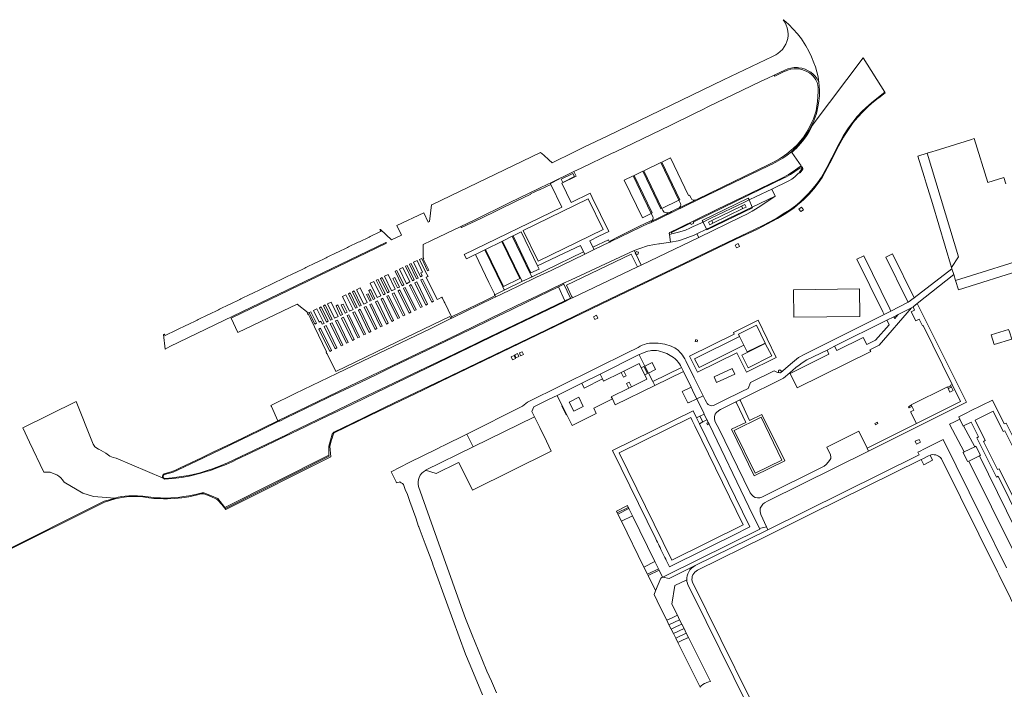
# Model space of a CAD drawing. Extents: x 146402 to 164798, y 455483 to 464134.
# Tile 42 of 256: x 151762 to 152259, y 461754 to 462092. Entities that reach past the tile are written whole.
import ezdxf

# ---------------------------------------------------------------- set-up
doc = ezdxf.new("R2010")
doc.units = 0
doc.header["$LTSCALE"] = 0.2
for name, color, linetype, lineweight in [('B-XX-VH-ONVERHARD-GV', 252, 'CONTINUOUS', 18), ('B-XX-VH-VERHARDING_GESLOTEN-GV', 252, 'CONTINUOUS', 18), ('B-XX-VH-VERHARDING_HALFVERHARDING-GV', 252, 'CONTINUOUS', 18), ('B-XX-VH-VERHARDING_OPEN-GV', 252, 'CONTINUOUS', 18)]:
    doc.layers.add(name, color=color, linetype=linetype, lineweight=lineweight)

msp = doc.modelspace()

# ---------------------------------------------------------------- linework, layer by layer
at = {"layer": 'B-XX-VH-ONVERHARD-GV'}
msp.add_lwpolyline([(152082.365, 461818.382), (152071.001, 461841.533), (152065.454, 461838.81), (152076.819, 461815.659)], close=True, dxfattribs=at)
at = {"layer": 'B-XX-VH-VERHARDING_GESLOTEN-GV'}
for points in [[(152171.585, 462022.076), (152174.628, 462028.159), (152176.104, 462030.794), (152177.581, 462033.43), (152179.981, 462037.16), (152182.143, 462040.089), (152184.463, 462042.895), (152186.935, 462045.57), (152188.716, 462047.254), (152191.81, 462050.055), (152198.308, 462055.24), (152187.448, 462072.539), (152162.128, 462039.015), (152161.911, 462038.541), (152161.089, 462036.854), (152159.956, 462035.018), (152158.822, 462033.181), (152157.417, 462031.333), (152156.012, 462029.485), (152154.8, 462028.17), (152153.588, 462026.854), (152152.794, 462026.108), (152151.444, 462024.869), (152156.214, 462018.124), (152155.641, 462017.65), (152156.057, 462017.679), (152156.503, 462017.528), (152156.848, 462017.207), (152157.031, 462016.772), (152157.019, 462016.301), (152155.664, 462014.478), (152155.3, 462014.846), (152155.253, 462014.78), (152154.358, 462013.778), (152152.985, 462012.498), (152151.484, 462011.372), (152149.872, 462010.411), (152141.295, 462006.372), (152143.044, 462002.766), (152135.28, 461997.513), (152132.278, 461995.747), (152131.423, 461995.212), (152128.665, 461993.642), (152125.814, 461992.249), (152104.482, 461981.938), (152079.951, 461970.106), (152075.402, 461967.912), (152073.569, 461967.096), (152040.686, 461951.386), (152039.948, 461951.087), (152036.66, 461949.43), (152004.774, 461934.104), (151925.205, 461895.721), (151914.45, 461890.601), (151905.51, 461886.254), (151895.577, 461881.522), (151885.922, 461876.835), (151878.392, 461873.244), (151871.264, 461869.925), (151868.998, 461868.774), (151865.935, 461867.388), (151860.998, 461865.487), (151858.062, 461864.432), (151855.972, 461863.856), (151853.151, 461862.978), (151851.151, 461862.468), (151849.334, 461861.926), (151847.277, 461861.511), (151843.548, 461860.899), (151839.21, 461860.319), (151836.945, 461860.17), (151834.93, 461859.987), (151834.702, 461860.089), (151834.247, 461860.448), (151810.503, 461870.503), (151808.978, 461870.955), (151807.353, 461871.529), (151805.211, 461873.143), (151802.875, 461874.419), (151801.722, 461875.136), (151801.654, 461875.172), (151799.791, 461876.308), (151799.704, 461876.364), (151799.227, 461877.15), (151798.951, 461877.686), (151798.575, 461878.535), (151790.341, 461899.239), (151763.368, 461885.924), (151766.734, 461878.636), (151773.933, 461863.445), (151777.21, 461863.463), (151779.272, 461862.742), (151780.492, 461862.219), (151781.618, 461861.518), (151782.627, 461860.656), (151783.495, 461859.653), (151784.202, 461858.531), (151793.71, 461852.956), (151798.999, 461851.193), (151809.85, 461850.486), (151811.567, 461850.83), (151813.284, 461851.174), (151815.093, 461851.38), (151816.902, 461851.586), (151818.649, 461851.596), (151821.302, 461851.514), (151823.954, 461851.431), (151825.518, 461851.231), (151829.158, 461850.806), (151831.233, 461850.581), (151832.84, 461850.512), (151836.286, 461850.48), (151838.126, 461850.516), (151841.745, 461850.791), (151844.444, 461851.17), (151847.144, 461851.549), (151850.537, 461852.282), (151853.93, 461853.015), (151854.787, 461853.086), (151858.555, 461851.59), (151861.785, 461850.154), (151865.384, 461845.676), (151917.844, 461872.032), (151917.77, 461876.599), (151919.565, 461882.702), (151920.346, 461883.743), (151929.367, 461888.128), (151951.86, 461898.94), (151975.196, 461910.119), (152027.568, 461935.372), (152050.348, 461946.372), (152093.416, 461967.097), (152114.95, 461977.46), (152136.483, 461987.822), (152140.268, 461989.848), (152144.054, 461991.875), (152147.122, 461993.824), (152150.189, 461995.772), (152153.238, 461997.949), (152155.629, 461999.975), (152157.114, 462001.386), (152159.811, 462004.094), (152162.16, 462006.754), (152164.358, 462009.542), (152166.427, 462012.408), (152169.006, 462017.242)], [(152156.556, 462067.269), (152154.886, 462067.584), (152154.265, 462067.631), (152152.625, 462067.616), (152150.999, 462067.401), (152149.411, 462066.991), (152147.885, 462066.39), (152142.523, 462063.881), (152142.839, 462063.29), (152147.244, 462065.44), (152148.578, 462066.056), (152149.761, 462066.491), (152150.984, 462066.795), (152152.432, 462067.02), (152153.897, 462067.046), (152155.059, 462066.923), (152156.442, 462066.671), (152157.775, 462066.226), (152159.031, 462065.596), (152160.292, 462064.927), (152161.414, 462064.108), (152162.407, 462063.136), (152163.25, 462062.033), (152163.576, 462061.499), (152164.153, 462060.172), (152164.541, 462058.779), (152164.733, 462057.345), (152164.727, 462055.899), (152164.697, 462055.568), (152164.565, 462052.998), (152164.339, 462050.573), (152164.086, 462048.209), (152163.634, 462045.875), (152163.206, 462044.278), (152162.332, 462041.75), (152161.6, 462040.137), (152159.595, 462036.262), (152158.831, 462034.795), (152157.401, 462032.639), (152155.815, 462030.611), (152154.077, 462028.712), (152152.196, 462026.954), (152151.046, 462025.883), (152148.931, 462024.162), (152147.775, 462023.32), (152145.202, 462021.626), (152142.525, 462020.103), (152139.754, 462018.756), (152103.843, 462001.288), (152102.937, 462000.844), (152094.377, 461996.768), (152093.479, 461996.325), (152090.75, 461995.01), (152089.844, 461994.562), (152080.408, 461990.035), (152080.266, 461990.305), (152074.637, 461987.546), (152063.869, 461982.269), (152059.85, 461980.3), (152059.977, 461979.868), (152060.045, 461979.816), (152079.663, 461989.344), (152079.74, 461989.185), (152104.035, 462000.923), (152139.582, 462018.097), (152140.048, 462018.252), (152141.833, 462019.095), (152143.102, 462019.779), (152144.575, 462020.543), (152146.9, 462021.929), (152149.117, 462023.483), (152151.212, 462025.197), (152152.286, 462026.149), (152154.325, 462028.126), (152156.22, 462030.241), (152157.961, 462032.484), (152159.54, 462034.844), (152160.248, 462036.058), (152161.578, 462038.634), (152162.728, 462041.295), (152163.691, 462044.029), (152163.988, 462045.073), (152164.629, 462047.83), (152165.074, 462050.626), (152165.32, 462053.446), (152165.367, 462056.277), (152165.09, 462060.238), (152164.917, 462060.62), (152164.16, 462061.986), (152163.235, 462063.243), (152162.157, 462064.373), (152160.943, 462065.355), (152159.729, 462066.065), (152158.178, 462066.76)], [(152156.848, 462017.207), (152156.503, 462017.528), (152156.057, 462017.679), (152155.641, 462017.65), (152152.109, 462015.164), (152149.814, 462013.74), (152147.454, 462012.427), (152144.361, 462010.851), (152113.663, 461996.062), (152094.368, 461986.67), (152089.803, 461984.513), (152089.609, 461983.854), (152089.66, 461983.448), (152090.935, 461983.74), (152090.667, 461984.492), (152100.294, 461989.066), (152100.633, 461988.474), (152101.904, 461989.081), (152101.588, 461989.673), (152117.178, 461997.175), (152147.924, 462012.165), (152148.364, 462012.387), (152150.71, 462013.703), (152152.951, 462015.189), (152155.475, 462016.884), (152155.528, 462016.933), (152155.904, 462017.124), (152156.325, 462017.123), (152156.376, 462017.089), (152156.547, 462016.837), (152156.53, 462016.533), (152155.3, 462014.846), (152155.664, 462014.478), (152157.019, 462016.301), (152157.031, 462016.772)], [(152023.689, 462006.578), (152008.879, 461999.329), (151991.113, 461990.707), (151984.357, 461987.462), (151984.699, 461986.88), (151994.432, 461991.537), (152011.951, 462000.004), (152019.708, 462003.78), (152019.647, 462003.898), (152023.978, 462005.985), (152024.027, 462005.883), (152029.782, 462008.684), (152029.445, 462009.376), (152028.707, 462009.023)], [(152135.255, 461999.035), (152143.044, 462002.766), (152141.295, 462006.372), (152133.508, 462002.648), (152129.828, 462000.888), (152131.407, 461997.191)], [(152106.628, 461989.708), (152108.423, 461986.084), (152110.567, 461987.12), (152119.854, 461991.609), (152126.516, 461994.881), (152128.953, 461996.032), (152131.407, 461997.191), (152129.828, 462000.888), (152127.201, 461999.627), (152110.847, 461991.778), (152108.8, 461990.774)], [(152126.775, 461996.464), (152111.638, 461989.096), (152109.997, 461988.298), (152109.335, 461989.667), (152111.017, 461990.481), (152126.103, 461997.779), (152127.721, 461998.561), (152128.365, 461997.239)], [(152111.017, 461990.481), (152111.638, 461989.096), (152126.775, 461996.464), (152126.103, 461997.779)], [(152089.66, 461983.448), (152090.16, 461979.509), (152094.018, 461980.268), (152095.776, 461980.809), (152099.007, 461981.87), (152102.17, 461983.119), (152103.419, 461983.673), (152103.454, 461983.69), (152108.423, 461986.084), (152106.628, 461989.708), (152101.653, 461987.451), (152101.324, 461987.285), (152099.933, 461986.553), (152097.748, 461985.654), (152094.961, 461984.713), (152090.935, 461983.74)], [(152051.622, 461975.805), (152059.472, 461979.553), (152058.883, 461980.734), (152051.058, 461976.956)], [(152046.898, 461973.547), (152046.344, 461974.68), (152026.985, 461965.334), (152020.407, 461962.139), (152015.251, 461959.636), (152006.652, 461955.46), (152001.552, 461953.028), (152002.045, 461951.999), (152008.809, 461955.238), (152013.65, 461957.546), (152022.614, 461961.821), (152029.955, 461965.322)], [(152074.116, 461974.52), (152072.88, 461974.902), (152072.51, 461973.937), (152072.415, 461973.689), (152072.664, 461973.616), (152073.74, 461973.3)], [(152233.121, 461963.307), (152232.12, 461966.162), (152213.236, 461951.449), (152213.224, 461951.44), (152210.112, 461949.292), (152201.456, 461944.738), (152197.973, 461943.079), (152157.635, 461922.913), (152155.051, 461921.455), (152154.811, 461921.319), (152150.829, 461918.062), (152145.717, 461913.591), (152144.197, 461913.728), (152142.589, 461914.719), (152130.608, 461908.781), (152129.356, 461905.798), (152126.256, 461904.265), (152116.967, 461899.668), (152112.62, 461897.48), (152111.842, 461897.184), (152110.952, 461896.998), (152109.89, 461897.32), (152109.161, 461897.74), (152108.766, 461898.16), (152108.334, 461898.753), (152107.668, 461899.975), (152106.683, 461901.966), (152103.462, 461900.443), (152106.964, 461893.267), (152107.161, 461892.863), (152107.183, 461892.818), (152108.602, 461889.91), (152108.636, 461889.841), (152108.87, 461889.361), (152109.268, 461888.545), (152109.653, 461887.757), (152129.702, 461846.072), (152135.044, 461835.14), (152138.616, 461835.956), (152135.764, 461842.219), (152135.515, 461843.63), (152135.533, 461845.337), (152136.065, 461846.401), (152136.762, 461847.337), (152137.643, 461847.998), (152139.515, 461849.063), (152190.154, 461874.119), (152189.41, 461875.636), (152185.216, 461884.189), (152169.172, 461876.164), (152170.902, 461872.234), (152171.084, 461871.03), (152171.03, 461870.384), (152170.481, 461869.396), (152169.74, 461868.504), (152168.766, 461867.392), (152167.695, 461866.472), (152136.364, 461850.888), (152135.307, 461850.615), (152134.142, 461850.508), (152133.001, 461850.734), (152132.062, 461851.198), (152131.207, 461852.006), (152130.351, 461853.171), (152114.366, 461885.809), (152113.094, 461888.208), (152112.605, 461889.407), (152112.36, 461890.656), (152112.433, 461891.586), (152112.8, 461892.737), (152113.241, 461893.496), (152114.513, 461894.597), (152115.492, 461895.185), (152120.9, 461897.882), (152123.244, 461899.051), (152125.227, 461900.04), (152126.261, 461900.555), (152147.202, 461910.997), (152150.383, 461913.642), (152153.526, 461916.284), (152155.064, 461917.53), (152156.724, 461918.678), (152159.044, 461920.12), (152169.209, 461925.133), (152173.021, 461927.055), (152199.392, 461940.189), (152202.916, 461941.904), (152205.147, 461943.021), (152211.764, 461946.379), (152212.621, 461946.725), (152212.665, 461946.998), (152214.681, 461948.576)], [(151895.978, 461890.759), (151910.544, 461897.84), (151918.13, 461901.448), (151930.727, 461907.415), (151933.899, 461908.938), (151941.741, 461912.696), (151950.491, 461916.962), (151953.007, 461918.172), (151964.279, 461923.577), (151988.796, 461935.34), (151991.372, 461936.567), (152003.054, 461942.235), (152009.74, 461945.428), (152018.431, 461949.663), (152033.694, 461957.002), (152036.411, 461958.309), (152036.156, 461958.816), (152023.162, 461952.527), (152012.689, 461947.524), (151977.47, 461930.404), (151962.703, 461923.4), (151949.826, 461917.125), (151932.815, 461909.036), (151892.152, 461889.408), (151868.634, 461878.055), (151859.357, 461873.642), (151853.547, 461870.769), (151842.853, 461865.627), (151840.82, 461864.71), (151838.728, 461863.938), (151834.781, 461862.611), (151834.335, 461862.41), (151834.005, 461862.049), (151833.845, 461861.587), (151833.881, 461861.099), (151833.939, 461860.94), (151834.247, 461860.448), (151834.702, 461860.089), (151834.93, 461859.987), (151836.945, 461860.17), (151839.21, 461860.319), (151843.548, 461860.899), (151847.277, 461861.511), (151849.334, 461861.926), (151851.151, 461862.468), (151853.151, 461862.978), (151855.972, 461863.856), (151858.062, 461864.432), (151860.998, 461865.487), (151865.935, 461867.388), (151868.998, 461868.774), (151871.264, 461869.925), (151878.392, 461873.244), (151885.922, 461876.835), (151895.577, 461881.522), (151905.51, 461886.254), (151914.45, 461890.601), (151925.205, 461895.721), (152004.774, 461934.104), (152036.66, 461949.43), (152039.948, 461951.087), (152039.78, 461951.377), (152036.962, 461949.991), (151994.554, 461929.607), (151994.528, 461929.662), (151992.093, 461928.422), (151976.878, 461921.066), (151956.355, 461911.253), (151953.918, 461910.086), (151934.17, 461900.612), (151915.873, 461891.742), (151899.342, 461883.799), (151896.385, 461882.406), (151883.253, 461876.053), (151866.636, 461868.231), (151862.682, 461866.555), (151858.665, 461865.038), (151856.949, 461864.473), (151852.827, 461863.265), (151848.652, 461862.25), (151845.739, 461861.65), (151841.129, 461860.946), (151838.764, 461860.659), (151835.178, 461860.365), (151834.938, 461860.383), (151834.537, 461860.565), (151834.255, 461860.904), (151834.15, 461861.331), (151834.242, 461861.762), (151834.513, 461862.11), (151834.908, 461862.304), (151839.182, 461863.604), (151841.727, 461864.692), (151850.979, 461869.053), (151862.919, 461874.759), (151883.084, 461884.617), (151892.987, 461889.381), (151893.021, 461889.31)], [(152134.484, 461940.251), (152130.333, 461938.197), (152121.939, 461933.995), (152122.384, 461933.106), (152099.867, 461921.96), (152103.862, 461913.886), (152123.644, 461923.731), (152128.555, 461913.963), (152143.566, 461921.376)], [(152102.383, 461920.751), (152125.002, 461932.006), (152124.444, 461933.123), (152133.547, 461937.612), (152138.022, 461928.65), (152128.919, 461924.161), (152127.22, 461927.564), (152104.602, 461916.299)], [(152125.002, 461932.006), (152102.383, 461920.751), (152104.602, 461916.299), (152127.22, 461927.564)], [(152103.697, 461929.262), (152103.856, 461930.191), (152102.91, 461930.397), (152102.697, 461929.432)], [(152138.031, 461928.503), (152141.296, 461922.144), (152129.422, 461916.229), (152126.227, 461922.557)], [(152129.422, 461916.229), (152141.296, 461922.144), (152138.031, 461928.503), (152126.227, 461922.557)], [(152065.268, 461913.793), (152066.443, 461911.451), (152067.867, 461912.158), (152066.692, 461914.5)], [(152077.185, 461912.561), (152078.534, 461913.238), (152076.737, 461916.823), (152075.387, 461916.146)], [(152146.117, 461914.354), (152146.02, 461914.72), (152145.753, 461914.989), (152145.387, 461915.087), (152145.021, 461914.989), (152144.754, 461914.72), (152144.657, 461914.354), (152144.757, 461913.989), (152145.026, 461913.722), (152145.393, 461913.627), (152145.758, 461913.728), (152146.023, 461913.999)], [(152069.219, 461905.981), (152070.556, 461906.639), (152069.382, 461908.981), (152068.045, 461908.323)], [(152041.362, 461894.229), (152046.221, 461896.628), (152043.919, 461901.291), (152039.06, 461898.891)], [(152037.646, 461892.41), (152037.825, 461892.498), (152035.601, 461896.988), (152035.422, 461896.899)], [(152084.513, 461826.373), (152084.954, 461825.476), (152085.394, 461824.578), (152087.375, 461820.543), (152087.813, 461819.652), (152088.037, 461819.196), (152089.708, 461815.791), (152125.288, 461833.413), (152126.609, 461834.067), (152130.284, 461835.887), (152104.819, 461887.973), (152103.303, 461890.868), (152101.614, 461894.482), (152060.911, 461874.454), (152082.75, 461829.964), (152083.191, 461829.066), (152083.632, 461828.169), (152084.072, 461827.271)], [(152090.847, 461819.145), (152126.946, 461837.023), (152102.553, 461886.915), (152101.105, 461889.666), (152100.429, 461891.113), (152064.256, 461873.314)], [(152090.847, 461819.145), (152064.256, 461873.314), (152100.429, 461891.113), (152101.105, 461889.666), (152102.553, 461886.915), (152126.946, 461837.023)], [(152104.819, 461887.973), (152106.6, 461888.885), (152105.091, 461891.766), (152103.303, 461890.868)], [(152122.409, 461884.607), (152132.95, 461863.047), (152146.412, 461869.609), (152135.925, 461891.207)], [(152236.172, 461890.297), (152233.544, 461888.975), (152230.94, 461887.666), (152238.444, 461873.73), (152243.691, 461876.342), (152238.071, 461886.831), (152237.935, 461886.763)], [(152220.46, 461871.811), (152217.482, 461870.319), (152216.712, 461869.941), (152218.018, 461867.255), (152222.475, 461869.503), (152221.154, 461872.114)], [(152266.119, 461824.196), (152268.781, 461825.512), (152246.052, 461871.767), (152240.732, 461869.12), (152263.531, 461822.916)], [(152098.455, 461810.292), (152098.599, 461811.171), (152098.936, 461812.291), (152099.381, 461813.23), (152100.019, 461814.229), (152100.777, 461815.059), (152101.74, 461815.842), (152102.684, 461816.379), (152089.521, 461809.8), (152086.302, 461810.549), (152086.222, 461810.525), (152085.328, 461810.111), (152082.69, 461803.699), (152081.884, 461801.742), (152085.011, 461795.451), (152088.322, 461788.791), (152091.049, 461790.071), (152093.703, 461791.316), (152090.851, 461796.997), (152092.387, 461806.301), (152098.457, 461809.283)], [(152093.276, 461785.59), (152095.938, 461786.841), (152094.807, 461789.073), (152089.445, 461786.557), (152090.587, 461784.33)], [(152098.145, 461782.354), (152097.073, 461784.612), (152091.707, 461782.091), (152092.816, 461779.853)], [(152105.746, 461755.665), (152106.562, 461756.347), (152107.428, 461756.899), (152107.459, 461756.919), (152108.457, 461757.401), (152109.5, 461757.777), (152110.318, 461757.939), (152099.311, 461780.14), (152096.628, 461778.881), (152093.953, 461777.625), (152105.198, 461755.06)]]:
    msp.add_lwpolyline(points, close=True, dxfattribs=at)
for points in [[(151751.967, 461822.188), (151804.598, 461848.426), (151809.949, 461850.098), (151813.346, 461850.778), (151816.926, 461851.186), (151820.387, 461851.207), (151823.919, 461851.032), (151827.035, 461850.634), (151829.586, 461850.302), (151831.203, 461850.182), (151834.441, 461850.043), (151836.32, 461850.028), (151839.97, 461850.205), (151841.788, 461850.393), (151843.605, 461850.581), (151847.214, 461851.155), (151850.786, 461851.926), (151853.44, 461852.653), (151854.589, 461852.595), (151855.219, 461852.447), (151858.185, 461851.212), (151858.204, 461851.205), (151858.21, 461851.202), (151861.2, 461849.958), (151861.67, 461849.573), (151863.752, 461847.126), (151865.833, 461844.678), (151918.871, 461871.238), (151918.233, 461876.566), (151919.197, 461879.76), (151919.296, 461880.089), (151920, 461882.422), (151920.521, 461883.383), (151938.562, 461892.153), (151965.505, 461905.007), (151965.622, 461905.104), (151974.077, 461909.2), (152004.961, 461924.011), (152096.081, 461968.012), (152123.505, 461981.184), (152133.706, 461985.978), (152134.102, 461986.169), (152139.226, 461988.761), (152144.256, 461991.529), (152148.387, 461994.096), (152152.439, 461996.784), (152154.529, 461998.482), (152155.896, 461999.677), (152157.628, 462001.244), (152160.139, 462003.786), (152162.505, 462006.465), (152164.717, 462009.272), (152166.768, 462012.198), (152171.94, 462021.892), (152174.982, 462027.972), (152177.524, 462032.546), (152178.325, 462033.905), (152180.309, 462036.931), (152182.458, 462039.843), (152184.764, 462042.632), (152187.22, 462045.289), (152189.82, 462047.807), (152191.709, 462049.472), (152195.045, 462052.254), (152195.304, 462052.36), (152198.481, 462054.966), (152198.308, 462055.24), (152191.81, 462050.055), (152188.716, 462047.254), (152186.935, 462045.57), (152184.463, 462042.895), (152182.143, 462040.089), (152179.981, 462037.16), (152177.581, 462033.43), (152176.104, 462030.794), (152174.628, 462028.159), (152171.585, 462022.076), (152169.006, 462017.242), (152166.427, 462012.408), (152164.358, 462009.542), (152162.16, 462006.754), (152159.811, 462004.094), (152157.114, 462001.386), (152155.629, 461999.975), (152153.238, 461997.949), (152150.189, 461995.772), (152147.122, 461993.824), (152144.054, 461991.875), (152140.268, 461989.848), (152136.483, 461987.822), (152114.95, 461977.46), (152093.416, 461967.097), (152050.348, 461946.372), (152027.568, 461935.372), (151975.196, 461910.119), (151951.86, 461898.94), (151929.367, 461888.128), (151920.346, 461883.743), (151919.565, 461882.702), (151917.77, 461876.599), (151917.844, 461872.032), (151918.052, 461871.673), (151865.601, 461845.24), (151865.384, 461845.676), (151861.785, 461850.154), (151858.555, 461851.59), (151854.787, 461853.086), (151853.93, 461853.015), (151850.537, 461852.282), (151847.144, 461851.549), (151844.444, 461851.17), (151841.745, 461850.791), (151838.126, 461850.516), (151836.286, 461850.48), (151832.84, 461850.512), (151831.233, 461850.581), (151829.158, 461850.806), (151825.518, 461851.231), (151823.954, 461851.431), (151821.302, 461851.514), (151818.649, 461851.596), (151816.902, 461851.586), (151815.093, 461851.38), (151813.284, 461851.174), (151811.567, 461850.83), (151809.85, 461850.486), (151807.164, 461849.647), (151804.479, 461848.808), (151797.042, 461845.178), (151789.606, 461841.548), (151764.946, 461829.106), (151747.807, 461820.564)], [(152002.432, 461752.203), (151999.805, 461758.021), (151997.605, 461763.106), (151993.119, 461773.84), (151990.115, 461781.27), (151986.806, 461789.643), (151983.675, 461798.086), (151972.376, 461830.205), (151963.135, 461856.215), (151962.903, 461857.389), (151962.869, 461858.586), (151963.034, 461859.771), (151963.394, 461860.913), (151963.939, 461861.979), (151964.654, 461862.939), (151965.518, 461863.767), (151966.507, 461864.441), (151966.639, 461864.513), (151990.646, 461876.273), (151987.432, 461882.761), (151975.572, 461876.885), (151974.662, 461876.434), (151972.499, 461875.346), (151972.436, 461875.344), (151958.358, 461868.341), (151949.268, 461863.718), (151951.804, 461858.577), (151951.756, 461858.55), (151951.96, 461858.148), (151953.28, 461858.549), (151953.57, 461858.571), (151953.72, 461858.51), (151954.374, 461858.134), (151955.027, 461857.759), (151955.402, 461857.332), (151956.408, 461854.8), (151957.419, 461852.257), (151957.612, 461851.715), (151958.75, 461848.639), (151961.625, 461840.463), (151963.108, 461836.063), (151963.16, 461835.926), (151963.88, 461834.029), (151966.38, 461827.447), (151969.903, 461818.051), (151970.678, 461815.983), (151970.853, 461815.524), (151971.035, 461815.16), (151977.222, 461797.903), (151986.813, 461771.68), (151989.072, 461766.145), (151995.413, 461751.189)], [(152259.756, 461815.317), (152247.406, 461840.215), (152227.771, 461879.956), (152218.035, 461875.128), (152216.111, 461874.19), (152214.963, 461873.602), (152215.636, 461872.296), (152139.284, 461834.492), (152102.684, 461816.379), (152101.74, 461815.842), (152100.777, 461815.059), (152100.019, 461814.229), (152099.381, 461813.23), (152098.936, 461812.291), (152098.599, 461811.171), (152098.455, 461810.292), (152098.457, 461809.283), (152098.522, 461808.417), (152098.712, 461807.515), (152098.998, 461806.688), (152101.099, 461802.446), (152157.204, 461689.151)], [(152129.974, 461750.097), (152101.254, 461808.008), (152101.15, 461808.476), (152101.048, 461809.318), (152101.07, 461810.136), (152101.218, 461810.944), (152101.525, 461811.728), (152101.98, 461812.456), (152102.514, 461813.07), (152103.173, 461813.616), (152103.889, 461814.011), (152137.987, 461830.908), (152141.005, 461832.393), (152160.249, 461841.94), (152161.541, 461842.595), (152216.712, 461869.941), (152217.482, 461870.319), (152220.46, 461871.811), (152221.154, 461872.114), (152221.718, 461872.266), (152222.609, 461872.395), (152223.322, 461872.347), (152224.148, 461872.217), (152224.78, 461871.974), (152225.444, 461871.65), (152225.93, 461871.277), (152226.368, 461870.888), (152226.74, 461870.467), (152226.935, 461870.24), (152227.142, 461869.863), (152255.15, 461813.261), (152255.805, 461811.956), (152285.044, 461752.847)]]:
    msp.add_lwpolyline(points, dxfattribs=at)
at = {"layer": 'B-XX-VH-VERHARDING_HALFVERHARDING-GV'}
for points in [[(152152.379, 461941.739), (152185.706, 461942.132), (152185.548, 461955.943), (152152.324, 461955.551)], [(152127.22, 461927.564), (152128.919, 461924.161), (152138.022, 461928.65), (152133.547, 461937.612), (152124.444, 461933.123), (152125.002, 461932.006)], [(152070.556, 461906.639), (152078.256, 461910.425), (152077.185, 461912.561), (152075.387, 461916.146), (152074.314, 461918.286), (152066.692, 461914.5), (152067.867, 461912.158), (152066.443, 461911.451), (152065.268, 461913.793), (152056.461, 461909.418), (152055.901, 461910.549), (152046.627, 461905.954), (152045.418, 461908.394), (152032.996, 461902.246), (152035.601, 461896.988), (152037.825, 461892.498), (152040.507, 461887.085), (152052.779, 461893.165), (152051.47, 461895.801), (152060.876, 461900.473), (152060.318, 461901.604), (152069.219, 461905.981), (152068.045, 461908.323), (152069.382, 461908.981)], [(152112.166, 461911.551), (152113.485, 461908.707), (152122.621, 461912.947), (152121.302, 461915.791)], [(152230.436, 461905.707), (152231.759, 461906.438), (152231.436, 461907.111), (152230.098, 461906.422)], [(152041.362, 461894.229), (152039.06, 461898.891), (152043.919, 461901.291), (152046.221, 461896.628)], [(152210.571, 461895.984), (152211.922, 461896.659), (152211.632, 461897.258), (152210.279, 461896.562)], [(152305.137, 461766.288), (152314.176, 461770.735), (152265.102, 461869.813), (152266.007, 461870.244), (152258.98, 461884.395), (152258.055, 461883.962), (152252.956, 461894.222), (152243.935, 461889.738), (152249.033, 461879.451), (152248.172, 461879.038), (152255.197, 461864.857), (152256.089, 461865.27)], [(152193.607, 461887.453), (152194.904, 461888.128), (152194.601, 461888.758), (152193.265, 461888.111)], [(152240.732, 461869.12), (152246.052, 461871.767), (152246.669, 461872.074), (152244.333, 461876.661), (152243.691, 461876.342), (152238.444, 461873.73), (152237.802, 461873.411), (152240.138, 461868.824)], [(152086.302, 461810.549), (152089.521, 461809.8), (152102.684, 461816.379), (152139.284, 461834.492), (152138.616, 461835.956), (152135.044, 461835.14), (152135.256, 461834.698), (152088.658, 461811.655)]]:
    msp.add_lwpolyline(points, close=True, dxfattribs=at)
at = {"layer": 'B-XX-VH-VERHARDING_OPEN-GV'}
for points in [[(152163.292, 462068.07), (152162.523, 462070.069), (152161.384, 462072.987), (152160.06, 462075.827), (152158.558, 462078.577), (152156.884, 462081.225), (152156.276, 462082.102), (152154.28, 462084.65), (152152.13, 462087.069), (152149.835, 462089.352), (152147.403, 462091.488), (152147.04, 462091.785), (152147.906, 462090.486), (152148.599, 462089.087), (152149.107, 462087.611), (152149.423, 462086.082), (152149.541, 462084.525), (152149.532, 462083.891), (152149.335, 462082.346), (152148.942, 462080.839), (152148.359, 462079.395), (152147.596, 462078.038), (152146.666, 462076.789), (152145.583, 462075.669), (152144.366, 462074.698), (152143.34, 462074.055), (152141.672, 462073.17), (152117.033, 462061.373), (152058.525, 462033.278), (152046.452, 462027.408), (152045.21, 462026.804), (152037.437, 462023.012), (152036.34, 462022.477), (152035.482, 462022.058), (152032.454, 462020.581), (152030.467, 462019.612), (152028.849, 462021.089), (152026.273, 462023.432), (152025.475, 462024.157), (152024.662, 462024.841), (151970.05, 461998.594), (151969.597, 461998.346), (151968.543, 461989.926), (151967.975, 461989.631), (151965.683, 461994.428), (151952.164, 461987.909), (151954.411, 461983.127), (151949.354, 461980.653), (151943.959, 461985.999), (151943.625, 461985.859), (151943.65, 461985.787), (151944.007, 461984.974), (151943.483, 461984.721), (151938.602, 461982.368), (151938.079, 461982.113), (151933.198, 461979.761), (151932.685, 461979.548), (151927.794, 461977.154), (151927.271, 461976.899), (151922.39, 461974.547), (151921.867, 461974.292), (151916.986, 461971.94), (151916.463, 461971.685), (151911.582, 461969.332), (151911.058, 461969.077), (151906.178, 461966.725), (151905.654, 461966.47), (151900.774, 461964.118), (151900.25, 461963.863), (151895.37, 461961.511), (151894.846, 461961.256), (151889.966, 461958.904), (151889.152, 461958.508), (151884.272, 461956.156), (151883.748, 461955.901), (151878.868, 461953.549), (151878.344, 461953.294), (151873.464, 461950.941), (151872.94, 461950.686), (151868.06, 461948.334), (151867.536, 461948.079), (151862.656, 461945.727), (151862.132, 461945.472), (151857.251, 461943.12), (151856.728, 461942.865), (151851.847, 461940.512), (151851.324, 461940.257), (151846.443, 461937.905), (151845.92, 461937.65), (151841.039, 461935.298), (151840.516, 461935.043), (151835.635, 461932.691), (151835.149, 461932.456), (151834.791, 461933.191), (151834.423, 461933.012), (151835.205, 461925.62), (151837.575, 461926.871), (151946.641, 461979.461), (151946.87, 461979.011), (151868.448, 461941.197), (151871.931, 461933.979), (151901.772, 461948.277), (151907.322, 461943.854), (151907.076, 461943.549), (151907.157, 461943.321), (151907.272, 461943), (151907.605, 461943.114), (151908.585, 461941.073), (151916.658, 461924.266), (151916.394, 461924.074), (151916.588, 461923.546), (151916.701, 461923.6), (151916.909, 461923.18), (151921.3, 461914.348), (151956.808, 461931.422), (151978.86, 461942.103), (151979.4, 461941.006), (151979.849, 461941.225), (151979.662, 461941.832), (151976.265, 461948.923), (151976.006, 461949.464), (151975.151, 461951.249), (151974.908, 461951.757), (151974.431, 461951.563), (151973.333, 461951.01), (151972.472, 461950.572), (151967.003, 461961.825), (151967.864, 461962.263), (151966.613, 461964.648), (151963.612, 461970.852), (151964.655, 461971.336), (151967.656, 461965.133), (151968.203, 461965.386), (151965.455, 461971.077), (151965.704, 461971.229), (151965.493, 461971.649), (151965.448, 461971.627), (151965.431, 461976.662), (151965.421, 461978.366), (151969.635, 461980.39), (151984.357, 461987.462), (151991.113, 461990.707), (152008.879, 461999.329), (152023.689, 462006.578), (152028.707, 462009.023), (152029.445, 462009.376), (152041.503, 462015.135), (152045.152, 462016.878), (152060.437, 462024.249), (152062.409, 462025.2), (152089.956, 462038.484), (152102.737, 462044.695), (152106.516, 462046.532), (152109.01, 462047.744), (152126.21, 462055.986), (152136.35, 462060.893), (152138.956, 462062.155), (152142.523, 462063.881), (152147.885, 462066.39), (152149.411, 462066.991), (152150.999, 462067.401), (152152.625, 462067.616), (152154.265, 462067.631), (152154.886, 462067.584), (152156.556, 462067.269), (152158.178, 462066.76), (152159.729, 462066.065), (152160.943, 462065.355), (152162.157, 462064.373), (152163.235, 462063.243), (152164.16, 462061.986), (152164.917, 462060.62), (152165.09, 462060.238), (152164.686, 462062.891), (152164.085, 462065.507)], [(152113.663, 461996.062), (152144.361, 462010.851), (152147.454, 462012.427), (152149.814, 462013.74), (152152.109, 462015.164), (152155.641, 462017.65), (152156.214, 462018.124), (152151.444, 462024.869), (152151.212, 462025.197), (152149.117, 462023.483), (152146.9, 462021.929), (152144.575, 462020.543), (152143.102, 462019.779), (152141.833, 462019.095), (152140.048, 462018.252), (152139.582, 462018.097), (152104.035, 462000.923), (152079.74, 461989.185), (152079.663, 461989.344), (152060.045, 461979.816), (152059.977, 461979.868), (152059.602, 461979.634), (152059.472, 461979.553), (152051.622, 461975.805), (152047.297, 461973.741), (152046.898, 461973.547), (152029.955, 461965.322), (152022.614, 461961.821), (152013.65, 461957.546), (152008.809, 461955.238), (152002.045, 461951.999), (152000.505, 461951.262), (151979.849, 461941.225), (151979.4, 461941.006), (151969.279, 461936.076), (151939.033, 461921.475), (151921.797, 461913.251), (151900.876, 461903.166), (151888.576, 461897.194), (151888.798, 461896.72), (151892.152, 461889.408), (151932.815, 461909.036), (151949.826, 461917.125), (151962.703, 461923.4), (151977.47, 461930.404), (152012.689, 461947.524), (152023.162, 461952.527), (152036.156, 461958.816), (152040.084, 461960.565), (152062.129, 461970.845), (152071.882, 461975.287), (152074.782, 461976.434), (152078.631, 461977.653), (152082.213, 461978.452), (152084.314, 461978.711), (152084.681, 461978.688), (152090.16, 461979.509), (152089.66, 461983.448), (152089.609, 461983.854), (152089.803, 461984.513), (152094.368, 461986.67)], [(152094.481, 462000.746), (152095.22, 461999.112), (152095.392, 461998.455), (152095.293, 461997.77), (152094.936, 461997.176), (152094.377, 461996.768), (152102.937, 462000.844), (152102.26, 462000.689), (152101.573, 462000.8), (152101.286, 462000.973), (152100.978, 462001.159), (152100.561, 462001.715), (152099.79, 462003.293), (152099.327, 462003.091), (152090.242, 462022.047), (152085.848, 462019.934), (152094.971, 462000.955)], [(152231.949, 461966.737), (152235.605, 461972.172), (152219.774, 462024.382), (152215.047, 462022.911), (152218.156, 462012.764), (152219.235, 462009.243), (152222.374, 461998.997)], [(152085.871, 461996.597), (152094.481, 462000.746), (152085.382, 462019.709), (152076.769, 462015.567)], [(152133.508, 462002.648), (152141.295, 462006.372), (152149.872, 462010.411), (152151.484, 462011.372), (152152.985, 462012.498), (152154.358, 462013.778), (152155.253, 462014.78), (152155.3, 462014.846), (152156.53, 462016.533), (152156.547, 462016.837), (152156.376, 462017.089), (152156.325, 462017.123), (152155.904, 462017.124), (152155.528, 462016.933), (152155.475, 462016.884), (152152.951, 462015.189), (152150.71, 462013.703), (152148.364, 462012.387), (152147.924, 462012.165), (152117.178, 461997.175), (152101.588, 461989.673), (152101.904, 461989.081), (152100.633, 461988.474), (152100.294, 461989.066), (152090.667, 461984.492), (152090.935, 461983.74), (152094.961, 461984.713), (152097.748, 461985.654), (152099.933, 461986.553), (152101.324, 461987.285), (152101.653, 461987.451), (152106.628, 461989.708), (152106.269, 461990.433), (152129.474, 462001.718), (152129.828, 462000.888)], [(151991.367, 461973.216), (151991.736, 461973.394), (151996.52, 461975.739), (151996.878, 461975.931), (152005.142, 461979.926), (152005.494, 461980.116), (152010.39, 461982.511), (152010.753, 461982.681), (152014.876, 461984.687), (152023.18, 461967.559), (152036.521, 461973.992), (152044.744, 461977.953), (152046.344, 461974.68), (152046.898, 461973.547), (152047.297, 461973.741), (152051.622, 461975.805), (152051.058, 461976.956), (152049.443, 461980.258), (152053.99, 461982.505), (152059.076, 461984.936), (152050.71, 462002.05), (152049.655, 462004.233), (152040.025, 461999.568), (152035.323, 462009.252), (152042.634, 462012.818), (152041.797, 462014.533), (152041.503, 462015.135), (152029.445, 462009.376), (152029.782, 462008.684), (152035.339, 461997.266), (151986.133, 461973.273), (151987.217, 461971.214)], [(152035.855, 462009.734), (152035.072, 462011.371), (152040.995, 462014.255), (152041.778, 462012.617)], [(152080.491, 461994.018), (152071.354, 462012.962), (152066.862, 462010.809), (152075.996, 461991.856), (152080.131, 461993.852)], [(152080.491, 461994.018), (152081.243, 461992.434), (152081.43, 461991.757), (152081.333, 461991.061), (152080.974, 461990.456), (152080.408, 461990.035), (152089.844, 461994.562), (152088.918, 461994.277), (152087.951, 461994.344), (152087.073, 461994.755), (152086.403, 461995.456), (152085.871, 461996.597), (152085.411, 461996.385), (152076.291, 462015.337), (152071.819, 462013.186), (152080.958, 461994.269), (152080.668, 461994.101)], [(152029.627, 462009.212), (152029.575, 462009.334), (152034.095, 462011.557), (152034.147, 462011.435)], [(152125.814, 461992.249), (152128.665, 461993.642), (152131.423, 461995.212), (152132.278, 461995.747), (152135.28, 461997.513), (152143.044, 462002.766), (152135.255, 461999.035), (152131.407, 461997.191), (152131.575, 461996.798), (152108.592, 461985.742), (152108.423, 461986.084), (152103.454, 461983.69), (152103.419, 461983.673), (152104.482, 461981.938)], [(152023.431, 461970.01), (152015.933, 461985.498), (152048.701, 462001.398), (152056.222, 461985.929)], [(152129.828, 462000.888), (152129.474, 462001.718), (152106.269, 461990.433), (152106.628, 461989.708), (152108.8, 461990.774), (152110.847, 461991.778), (152127.201, 461999.627)], [(152108.423, 461986.084), (152108.592, 461985.742), (152131.575, 461996.798), (152131.407, 461997.191), (152128.953, 461996.032), (152126.516, 461994.881), (152119.854, 461991.609), (152110.567, 461987.12)], [(152155.783, 461996.848), (152154.984, 461996.224), (152155.988, 461994.94), (152156.775, 461995.555), (152157.275, 461995.946), (152156.271, 461997.23)], [(152015.251, 461959.636), (152020.407, 461962.139), (152020.123, 461962.372), (152019.437, 461963.813), (152010.39, 461982.511), (152005.494, 461980.116), (152014.545, 461961.401), (152015.122, 461960.227)], [(152010.753, 461982.681), (152019.817, 461963.999), (152023.934, 461966.003), (152023.18, 461967.559), (152014.876, 461984.687)], [(152005.978, 461957.247), (152014.2, 461961.224), (152005.142, 461979.926), (151996.878, 461975.931)], [(152123.572, 461976.633), (152125.035, 461977.382), (152124.292, 461978.832), (152122.83, 461978.084)], [(152001.351, 461953.448), (152001.552, 461953.028), (152006.652, 461955.46), (152006.17, 461955.877), (152005.581, 461957.061), (151996.52, 461975.739), (151991.736, 461973.394), (151998.565, 461959.259)], [(152072.664, 461973.616), (152072.415, 461973.689), (152072.51, 461973.937), (152071.882, 461975.287), (152062.129, 461970.845), (152040.084, 461960.565), (152036.156, 461958.816), (152036.411, 461958.309), (152039.78, 461951.377), (152039.948, 461951.087), (152040.686, 461951.386), (152040.249, 461952.289), (152037.685, 461957.789), (152070.416, 461973.579), (152073.069, 461968.08), (152073.569, 461967.096), (152075.402, 461967.912)], [(152197.973, 461943.079), (152201.456, 461944.738), (152200.86, 461945.942), (152187.693, 461972.605), (152184.308, 461970.921), (152197.33, 461944.432)], [(152210.112, 461949.292), (152213.224, 461951.44), (152202.206, 461973.748), (152198.892, 461972.05), (152209.532, 461950.455)], [(152276.317, 461968.291), (152276.297, 461968.302), (152274.833, 461972.978), (152234.047, 461960.257), (152235.47, 461955.568), (152268.712, 461965.965)], [(151960.924, 461960.506), (151959.985, 461960.066), (151956.451, 461967.417), (151957.39, 461967.856)], [(151962.823, 461961.407), (151961.973, 461961.014), (151958.467, 461968.402), (151959.317, 461968.795)], [(151960.568, 461969.45), (151962.311, 461970.33), (151965.137, 461964.465), (151964.215, 461964.052), (151964.931, 461962.531), (151964.041, 461962.114)], [(151945.93, 461962.334), (151947.748, 461963.205), (151951.257, 461955.889), (151949.439, 461955.018)], [(151955.663, 461957.975), (151954.795, 461957.551), (151951.281, 461964.899), (151952.15, 461965.323)], [(151958.742, 461959.479), (151956.933, 461958.607), (151953.39, 461965.94), (151955.199, 461966.813)], [(151938.713, 461958.863), (151940.516, 461959.728), (151944.068, 461952.42), (151942.266, 461951.556)], [(151941.764, 461960.317), (151942.634, 461960.781), (151946.209, 461953.489), (151945.338, 461953.025)], [(151943.812, 461961.295), (151944.678, 461961.713), (151948.219, 461954.419), (151947.353, 461954.001)], [(151953.393, 461956.906), (151952.516, 461956.462), (151950.183, 461961.252), (151951.059, 461961.696)], [(151958.549, 461957.769), (151959.41, 461958.207), (151964.879, 461946.954), (151964.018, 461946.516)], [(151961.278, 461959.058), (151962.139, 461959.496), (151967.608, 461948.243), (151966.747, 461947.805)], [(151964.28, 461960.521), (151965.141, 461960.959), (151970.61, 461949.706), (151969.749, 461949.268)], [(152036.411, 461958.309), (152033.694, 461957.002), (152036.962, 461949.991), (152039.78, 461951.377)], [(151924.648, 461952.1), (151926.46, 461952.981), (151930.045, 461945.639), (151928.234, 461944.758)], [(151927.713, 461953.557), (151928.6, 461953.984), (151932.142, 461946.66), (151931.256, 461946.233)], [(151929.741, 461954.517), (151930.616, 461954.955), (151934.15, 461947.652), (151933.274, 461947.214)], [(151931.846, 461955.582), (151933.632, 461956.438), (151937.178, 461949.104), (151935.393, 461948.248)], [(151939.241, 461950.158), (151938.42, 461949.722), (151936.772, 461953.134), (151937.594, 461953.57)], [(151941.013, 461951.043), (151940.158, 461950.561), (151937.926, 461955.147), (151938.782, 461955.63)], [(151953.464, 461941.442), (151952.603, 461941.004), (151947.134, 461952.257), (151947.995, 461952.695)], [(151956.173, 461942.743), (151955.312, 461942.305), (151949.843, 461953.558), (151950.704, 461953.996)], [(151959.171, 461944.199), (151958.31, 461943.761), (151952.841, 461955.014), (151953.702, 461955.452)], [(151956.406, 461956.739), (151961.875, 461945.486), (151961.014, 461945.048), (151955.545, 461956.301)], [(151979.849, 461941.225), (152000.505, 461951.262), (152002.045, 461951.999), (152001.552, 461953.028), (152001.351, 461953.448), (152001.371, 461952.664), (152001.237, 461952.298), (151996.91, 461950.199), (151979.662, 461941.832)], [(151915.089, 461947.472), (151915.966, 461947.89), (151919.488, 461940.593), (151918.61, 461940.175)], [(151917.203, 461948.478), (151919.004, 461949.291), (151922.53, 461941.983), (151920.73, 461941.171)], [(151924.653, 461943.045), (151923.771, 461942.633), (151921.468, 461947.456), (151922.35, 461947.868)], [(151926.984, 461944.179), (151926.102, 461943.793), (151924.112, 461947.89), (151924.994, 461948.276)], [(151944.771, 461937.2), (151943.901, 461936.787), (151938.414, 461948.068), (151939.284, 461948.482)], [(151947.771, 461938.69), (151946.882, 461938.234), (151941.425, 461949.47), (151942.314, 461949.926)], [(151950.469, 461940.004), (151949.608, 461939.566), (151944.139, 461950.819), (151945, 461951.257)], [(152214.316, 461888.022), (152189.41, 461875.636), (152190.154, 461874.119), (152237.595, 461897.826), (152239.3, 461898.679), (152239.645, 461898.849), (152214.681, 461948.576), (152212.665, 461946.998), (152213.287, 461945.3), (152211.704, 461944.442), (152213.979, 461939.863), (152215.657, 461940.67), (152217.405, 461937.339), (152217.698, 461937.486), (152232.387, 461907.788), (152236.546, 461899.115)], [(151911.615, 461938.645), (151910.694, 461938.203), (151907.873, 461944.031), (151908.794, 461944.473)], [(151915.386, 461938.593), (151914.505, 461938.157), (151913.762, 461939.665), (151912.865, 461939.201), (151910.039, 461945.066), (151911.813, 461945.881)], [(151913.071, 461946.484), (151913.93, 461946.912), (151917.47, 461939.621), (151916.611, 461939.194)], [(151933.327, 461931.699), (151932.428, 461931.26), (151926.979, 461942.531), (151927.877, 461942.97)], [(151936.304, 461933.155), (151935.412, 461932.748), (151929.985, 461944.008), (151930.878, 461944.416)], [(151939.042, 461934.447), (151938.154, 461934.038), (151932.712, 461945.311), (151933.599, 461945.719)], [(151942.032, 461935.915), (151941.167, 461935.491), (151935.719, 461946.745), (151936.584, 461947.17)], [(152052.037, 461940.496), (152053.512, 461941.184), (152052.828, 461942.652), (152051.352, 461941.964)], [(152211.764, 461946.379), (152205.147, 461943.021), (152203.403, 461941.061), (152202.916, 461941.904), (152199.392, 461940.189), (152200.458, 461938.044), (152200.566, 461937.848), (152193.647, 461930.131), (152189.203, 461927.93), (152187.49, 461931.468), (152174.109, 461924.91), (152173.021, 461927.055), (152169.209, 461925.133), (152170.15, 461923.073), (152150.6, 461913.234), (152154.076, 461906.067), (152191.215, 461924.406), (152190.793, 461925.276), (152195.541, 461927.562)], [(151921.855, 461926.177), (151920.961, 461925.745), (151915.527, 461937.023), (151916.421, 461937.454)], [(151924.864, 461927.629), (151924.003, 461927.206), (151918.544, 461938.488), (151919.406, 461938.911)], [(151927.6, 461928.957), (151926.676, 461928.615), (151921.241, 461939.81), (151922.164, 461940.152)], [(151930.6, 461930.39), (151929.728, 461929.973), (151924.265, 461941.233), (151925.137, 461941.65)], [(151919.129, 461924.876), (151918.264, 461924.44), (151912.794, 461935.683), (151913.658, 461936.12)], [(152253.517, 461927.913), (152262.378, 461930.624), (152261.207, 461934.345), (152260.834, 461935.569), (152251.977, 461932.868)], [(152021.595, 461891.434), (152020.286, 461894.107), (152021.315, 461896.444), (152029.047, 461900.291), (152032.996, 461902.246), (152045.418, 461908.394), (152054.68, 461913.012), (152074.402, 461922.845), (152074.455, 461922.741), (152075.636, 461923.334), (152076.658, 461923.799), (152077.708, 461924.197), (152078.781, 461924.527), (152079.873, 461924.787), (152080.666, 461924.912), (152081.467, 461924.965), (152082.27, 461924.946), (152083.068, 461924.854), (152084.153, 461924.651), (152085.226, 461924.395), (152086.285, 461924.085), (152087.327, 461923.723), (152088.35, 461923.31), (152089.24, 461922.894), (152090.106, 461922.429), (152090.944, 461921.917), (152091.752, 461921.358), (152092.528, 461920.755), (152093.098, 461920.243), (152093.621, 461919.685), (152094.095, 461919.083), (152094.692, 461918.197), (152095.234, 461917.276), (152095.718, 461916.324), (152096.685, 461914.326), (152100.555, 461906.396), (152102.039, 461903.355), (152103.462, 461900.443), (152106.683, 461901.966), (152102.177, 461911.119), (152097.924, 461919.752), (152097.409, 461920.725), (152096.839, 461921.667), (152096.216, 461922.574), (152095.544, 461923.44), (152094.823, 461924.267), (152094.26, 461924.829), (152093.654, 461925.344), (152093.009, 461925.809), (152092.328, 461926.22), (152091.617, 461926.576), (152090.571, 461927.018), (152089.505, 461927.409), (152088.421, 461927.748), (152087.322, 461928.034), (152086.211, 461928.268), (152085.078, 461928.45), (152083.937, 461928.578), (152082.791, 461928.651), (152081.643, 461928.67), (152080.496, 461928.634), (152079.609, 461928.553), (152078.731, 461928.409), (152077.865, 461928.202), (152077.017, 461927.933), (152075.93, 461927.512), (152074.868, 461927.032), (152073.833, 461926.495), (152072.83, 461925.902), (152068.967, 461923.991), (152018.037, 461898.793), (152015.552, 461896.745), (151987.432, 461882.761), (151990.646, 461876.273)], [(152012.232, 461921.189), (152013.706, 461921.839), (152013.052, 461923.322), (152011.578, 461922.671)], [(152014.597, 461922.162), (152016.072, 461922.827), (152015.406, 461924.304), (152013.932, 461923.639)], [(152055.901, 461910.549), (152056.461, 461909.418), (152065.268, 461913.793), (152066.692, 461914.5), (152074.314, 461918.286), (152075.387, 461916.146), (152076.737, 461916.823), (152078.534, 461913.238), (152077.185, 461912.561), (152078.256, 461910.425), (152070.556, 461906.639), (152069.219, 461905.981), (152060.318, 461901.604), (152060.876, 461900.473), (152062.362, 461897.461), (152082.239, 461907.28), (152081.271, 461909.202), (152079.124, 461913.467), (152077.325, 461917.039), (152074.455, 461922.741), (152074.402, 461922.845), (152054.68, 461913.012)], [(152010.509, 461920.204), (152011.989, 461920.891), (152011.307, 461922.361), (152009.827, 461921.674)], [(152077.325, 461917.039), (152079.124, 461913.467), (152082.697, 461915.265), (152080.898, 461918.838)], [(152055.901, 461910.549), (152054.68, 461913.012), (152045.418, 461908.394), (152046.627, 461905.954)], [(152081.271, 461909.202), (152082.239, 461907.28), (152082.267, 461907.224), (152096.685, 461914.326), (152095.718, 461916.324)], [(152214.316, 461888.022), (152236.546, 461899.115), (152232.387, 461907.788), (152231.495, 461907.338), (152232.784, 461904.712), (152231.216, 461903.847), (152229.939, 461906.56), (152211.7, 461897.437), (152213.024, 461894.799), (152211.358, 461894.025)], [(152098.999, 461898.473), (152099.22, 461898.584), (152099.294, 461898.434), (152103.462, 461900.443), (152102.039, 461903.355), (152100.555, 461906.396), (152096.142, 461904.22), (152097.645, 461901.172)], [(152123.487, 461898.521), (152128.232, 461888.631), (152120.99, 461885.146), (152132.403, 461861.609), (152147.825, 461869.168), (152136.364, 461892.603), (152130.091, 461889.546), (152125.453, 461899.518), (152125.227, 461900.04), (152123.244, 461899.051)], [(152252.636, 461899.912), (152241.541, 461894.421), (152239.712, 461893.501), (152235.675, 461891.471), (152235.623, 461891.446), (152236.172, 461890.297), (152237.935, 461886.763), (152238.071, 461886.831), (152241.95, 461888.773), (152245.64, 461881.34), (152244.749, 461880.905), (152254.637, 461861), (152255.547, 461861.426), (152272.443, 461827.309), (152298.991, 461773.702), (152304.122, 461763.342), (152304.352, 461763.454), (152317.148, 461769.675), (152279.325, 461846.047), (152278.629, 461847.453), (152268.516, 461867.872), (152269.42, 461868.337), (152259.523, 461888.276), (152258.621, 461887.835)], [(152106.6, 461888.885), (152108.602, 461889.91), (152107.183, 461892.818), (152105.091, 461891.766)], [(152243.935, 461889.738), (152252.956, 461894.222), (152258.055, 461883.962), (152258.98, 461884.395), (152266.007, 461870.244), (152265.102, 461869.813), (152314.176, 461770.735), (152305.137, 461766.288), (152256.089, 461865.27), (152255.197, 461864.857), (152248.172, 461879.038), (152249.033, 461879.451)], [(151990.646, 461876.273), (151966.639, 461864.513), (151971.91, 461862.794), (151982.925, 461868.213), (151983.346, 461868.464), (151990.22, 461854.505), (152030.052, 461874.163), (152027.59, 461879.191), (152024.192, 461886.13), (152023.563, 461887.414), (152021.595, 461891.434)], [(152108.522, 461888.167), (152108.889, 461887.384), (152109.653, 461887.757), (152109.268, 461888.545)], [(152122.409, 461884.607), (152135.925, 461891.207), (152146.412, 461869.609), (152132.95, 461863.047)], [(152216.3, 461878.653), (152215.628, 461880.035), (152213.721, 461879.089), (152214.081, 461878.337), (152214.399, 461877.673)], [(152063.374, 461843.047), (152068.922, 461845.77), (152068.49, 461846.649), (152062.943, 461843.926)], [(152063.374, 461843.047), (152063.692, 461842.4), (152069.239, 461845.123), (152068.922, 461845.77)], [(152063.692, 461842.4), (152065.454, 461838.81), (152071.001, 461841.533), (152069.239, 461845.123)], [(152078.59, 461812.05), (152084.137, 461814.773), (152082.365, 461818.382), (152076.819, 461815.659)], [(152078.89, 461811.44), (152084.437, 461814.162), (152084.137, 461814.773), (152078.59, 461812.05)], [(152078.89, 461811.44), (152082.594, 461803.895), (152082.69, 461803.699), (152085.328, 461810.111), (152086.222, 461810.525), (152084.437, 461814.162)], [(152094.807, 461789.073), (152093.703, 461791.316), (152091.049, 461790.071), (152088.322, 461788.791), (152089.445, 461786.557)], [(152097.073, 461784.612), (152095.938, 461786.841), (152093.276, 461785.59), (152090.587, 461784.33), (152091.707, 461782.091)], [(152096.628, 461778.881), (152099.311, 461780.14), (152098.145, 461782.354), (152092.816, 461779.853), (152093.953, 461777.625)]]:
    msp.add_lwpolyline(points, close=True, dxfattribs=at)
msp.add_lwpolyline([(152259.457, 462009.034), (152258.46, 462012.188), (152250.315, 462009.672), (152243.465, 462031.78), (152241.564, 462031.195), (152223.673, 462025.597), (152222.513, 462025.234), (152219.774, 462024.382), (152235.605, 461972.172), (152231.949, 461966.737), (152232.12, 461966.162), (152233.121, 461963.307), (152234.047, 461960.257), (152274.833, 461972.978)], dxfattribs=at)

doc.saveas('drawing.dxf')
